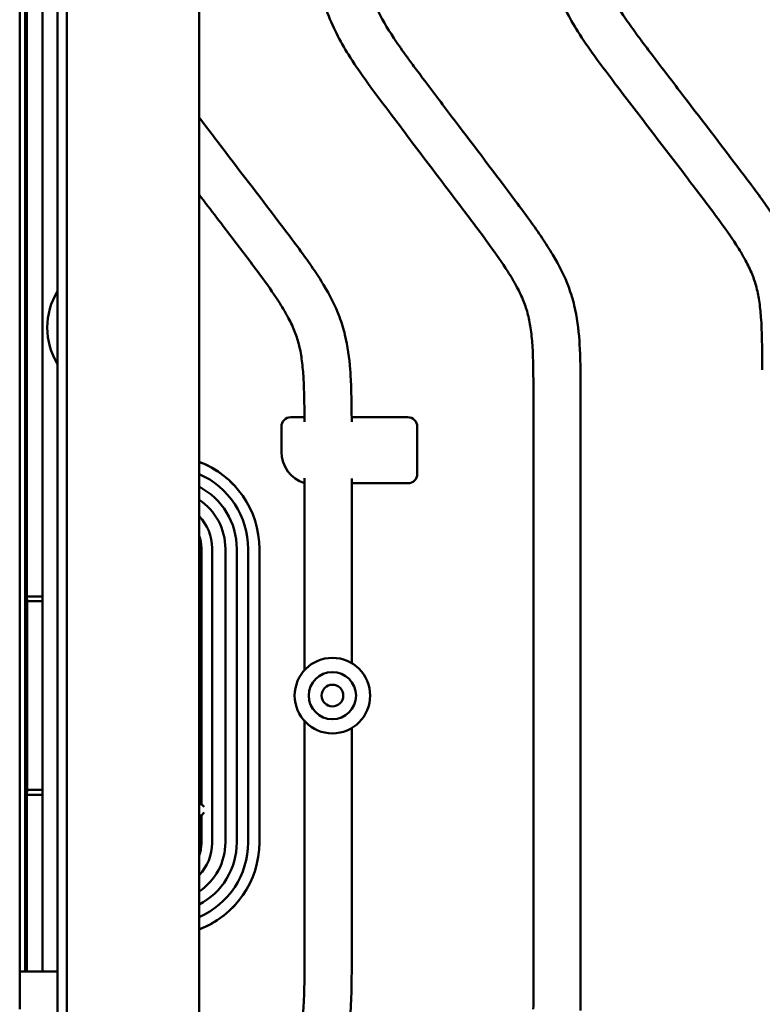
# Model space of a CAD drawing. Header units: millimetres. Extents: x 0 to 2239, y -60 to 841.
# Tile 18 of 151: x 154 to 232, y 373 to 477. Entities that reach past the tile are written whole.
import ezdxf

# ---------------------------------------------------------------- set-up
doc = ezdxf.new("R2010")
doc.units = ezdxf.units.MM
doc.layers.add('Sichtbar (ISO)', color=7, linetype='Continuous', lineweight=50)

msp = doc.modelspace()

# ---------------------------------------------------------------- linework, layer by layer
at = {"layer": 'Sichtbar (ISO)'}
for p, q in [((157.7399, 749.5629), (157.7399, 310.5629)), ((158.7399, 749.5629), (158.7399, 310.5629)), ((172.7399, 310.5629), (172.7399, 749.5629)), ((153.7399, 530.2129), (153.7399, 376.0629)), ((154.3123, 528.6406), (154.3123, 376.0629)), ((154.4967, 415.7879), (154.4967, 504.2879)), ((156.1649, 504.2879), (156.1649, 415.7879)), ((208.1649, 374.951), (208.1649, 436.8248)), ((213.1649, 436.8248), (213.1649, 374.951)), ((183.9083, 434.7879), (182.4649, 434.7879)), ((194.8649, 434.7879), (188.9125, 434.7879)), ((181.4649, 431.1267), (181.4649, 433.7879)), ((195.8649, 433.7879), (195.8649, 428.7879)), ((183.9149, 407.9844), (183.9149, 428.3165)), ((188.9149, 428.2879), (188.9149, 408.7254)), ((194.8649, 427.7879), (188.9149, 427.7879)), ((172.9849, 393.7879), (172.9849, 420.9129)), ((174.1283, 389.6629), (174.1283, 420.9129)), ((175.5349, 389.7379), (175.5349, 420.8379)), ((176.7349, 420.8379), (176.7349, 389.7379)), ((177.9349, 389.7379), (177.9349, 420.8379)), ((179.1349, 389.7379), (179.1349, 420.8379)), ((154.4967, 415.7879), (154.5141, 415.2879)), ((154.4967, 415.7879), (156.1649, 415.7879)), ((154.5141, 395.2879), (154.5141, 415.2879)), ((154.5141, 415.2879), (156.1649, 415.2879)), ((156.1649, 415.2879), (156.1649, 415.7879)), ((156.1649, 415.2879), (156.1649, 395.2879)), ((183.9149, 377.9391), (183.9149, 402.5915)), ((188.9149, 401.8505), (188.9149, 377.9391)), ((154.5141, 395.2879), (154.4967, 394.7879)), ((154.4967, 376.0629), (154.4967, 394.7879)), ((156.1649, 394.7879), (154.4967, 394.7879)), ((156.1649, 395.2879), (154.5141, 395.2879)), ((156.1649, 394.7879), (156.1649, 395.2879)), ((156.1649, 394.7879), (156.1649, 376.0629)), ((172.7399, 393.7879), (172.9849, 393.7879)), ((173.2849, 393.4879), (172.9849, 393.7879)), ((172.9849, 392.5879), (172.7399, 392.5879)), ((173.2849, 392.8879), (172.9849, 392.5879)), ((172.9849, 389.6629), (172.9849, 392.5879)), ((153.7399, 376.0629), (157.7399, 376.0629)), ((153.7399, 372.0629), (153.7399, 376.0629))]:
    msp.add_line(p, q, dxfattribs=at)
for radius in [4, 2.5, 1.15]:
    msp.add_circle((186.8694, 405.2879), radius, dxfattribs=at)
for centre, radius, start, end in [((164.1649, 444.2879), 7.5, 148.944352, 211.055648), ((182.4649, 433.7879), 1, 89.999789, 180.000237), ((194.8649, 433.7879), 1, 359.999789, 90.000237), ((184.9649, 431.1267), 3.5, 180, 252.542397), ((169.2849, 420.8379), 9.85, 0, 69.466106), ((169.2849, 420.8379), 9.8413, 38.751796, 67.951205), ((169.2849, 420.8379), 8.65, 0, 66.457952), ((194.8649, 428.7879), 1, 269.999775, 0.000237), ((169.2849, 420.8379), 7.45, 0, 62.370103), ((169.2849, 420.8379), 6.25, 0, 56.440682), ((169.2849, 420.9129), 4.8434, 0, 44.492118), ((169.2849, 420.9129), 3.7, 0, 20.967463), ((169.2849, 420.9129), 5, 313.70932, 317.731416), ((169.2849, 389.7379), 9.85, 290.533894, 0), ((169.2849, 389.7379), 6.25, 303.559318, 0), ((169.2849, 389.7379), 7.45, 297.629897, 0), ((169.2849, 389.7379), 8.65, 293.542048, 0), ((169.2849, 389.6629), 3.7, 339.032537, 0), ((169.2849, 389.6629), 4.8434, 315.507882, 0), ((169.2849, 389.7379), 9.8413, 292.048795, 321.248204)]:
    msp.add_arc(centre, radius, start, end, dxfattribs=at)
for points, knots in [([(232.4149, 439.8129), (232.4092, 440.7041), (232.4032, 441.5953), (232.3877, 442.4865), (232.3805, 442.8971), (232.3714, 443.3078), (232.3579, 443.7183), (232.3426, 444.1878), (232.3216, 444.6571), (232.2913, 445.1259), (232.2514, 445.7409), (232.1953, 446.355), (232.1083, 446.9651), (232.0334, 447.4904), (231.9356, 448.0127), (231.802, 448.5262), (231.6764, 449.0087), (231.5192, 449.4834), (231.3325, 449.946), (231.13, 450.4478), (230.8926, 450.9354), (230.6356, 451.412), (230.3343, 451.971), (230.0059, 452.515), (229.6624, 453.0491), (229.0581, 453.9886), (228.4072, 454.8974), (227.7454, 455.7979), (226.8323, 457.0405), (225.8987, 458.2674), (224.9635, 459.4933), (223.656, 461.2071), (222.3454, 462.919), (221.0355, 464.6311), (219.7299, 466.3374), (218.425, 468.044), (217.1236, 469.7534), (216.2816, 470.8595), (215.441, 471.9668), (214.6269, 473.0936), (214.0202, 473.9333), (213.4282, 474.7838), (212.8765, 475.6602), (212.4209, 476.3841), (211.9928, 477.1256), (211.604, 477.8873), (211.2065, 478.6658), (210.85, 479.4654), (210.5475, 480.2851), (210.2384, 481.1225), (209.9858, 481.9808), (209.7848, 482.8505), (209.5832, 483.7226), (209.4337, 484.6061), (209.3207, 485.494), (209.2055, 486.3997), (209.1285, 487.3099), (209.074, 488.2213), (209.027, 489.0054), (208.9968, 489.7904), (208.9742, 490.5756), (208.9295, 492.1313), (208.9149, 493.6878), (208.9149, 495.2441)], [0, 0, 0, 0, 0.04297559, 0.04297559, 0.04297559, 0.06278076, 0.06278076, 0.06278076, 0.0854317, 0.0854317, 0.0854317, 0.11514694, 0.11514694, 0.11514694, 0.14072638, 0.14072638, 0.14072638, 0.16476834, 0.16476834, 0.16476834, 0.190854, 0.190854, 0.190854, 0.22144305, 0.22144305, 0.22144305, 0.27524796, 0.27524796, 0.27524796, 0.3494912, 0.3494912, 0.3494912, 0.45329026, 0.45329026, 0.45329026, 0.55673705, 0.55673705, 0.55673705, 0.62367313, 0.62367313, 0.62367313, 0.67355519, 0.67355519, 0.67355519, 0.71475576, 0.71475576, 0.71475576, 0.75686986, 0.75686986, 0.75686986, 0.79990096, 0.79990096, 0.79990096, 0.84305468, 0.84305468, 0.84305468, 0.88707708, 0.88707708, 0.88707708, 0.92495401, 0.92495401, 0.92495401, 1, 1, 1, 1]), ([(213.9149, 495.2441), (213.923, 493.9827), (213.9306, 492.7212), (213.9562, 491.4601), (213.972, 490.6784), (213.9948, 489.8968), (214.0328, 489.1158), (214.0676, 488.4024), (214.115, 487.6895), (214.1842, 486.9786), (214.2484, 486.3182), (214.3315, 485.6595), (214.4438, 485.0054), (214.5482, 484.3969), (214.678, 483.7923), (214.8422, 483.1972), (214.933, 482.8682), (215.0344, 482.5421), (215.1466, 482.2196), (215.3374, 481.6709), (215.5595, 481.1327), (215.8074, 480.6072), (216.3343, 479.4899), (216.9775, 478.4298), (217.6668, 477.4036), (218.0557, 476.8245), (218.4594, 476.2562), (218.8704, 475.6925), (219.133, 475.3322), (219.3986, 474.9738), (219.6656, 474.6166), (220.0216, 474.1405), (220.3801, 473.6667), (220.7391, 473.1932), (221.8462, 471.7331), (222.9583, 470.2761), (224.0722, 468.8206), (226.2224, 466.011), (228.3794, 463.207), (230.5116, 460.384), (231.0225, 459.7076), (231.5319, 459.0301), (232.0316, 458.3454), (232.4671, 457.7486), (232.8952, 457.1462), (233.3099, 456.5351), (233.6987, 455.962), (234.0759, 455.3813), (234.4328, 454.7876), (235.0839, 453.7044), (235.6676, 452.5782), (236.1133, 451.3968), (236.3485, 450.7735), (236.5453, 450.1348), (236.7035, 449.4877), (236.9986, 448.2812), (237.1597, 447.0456), (237.2534, 445.8071), (237.3048, 445.1285), (237.336, 444.4491), (237.3587, 443.7693), (237.4027, 442.4513), (237.4149, 441.1318), (237.4149, 439.8129)], [0, 0, 0, 0, 0.06082574, 0.06082574, 0.06082574, 0.09852746, 0.09852746, 0.09852746, 0.13296707, 0.13296707, 0.13296707, 0.16496184, 0.16496184, 0.16496184, 0.19472835, 0.19472835, 0.19472835, 0.21118575, 0.21118575, 0.21118575, 0.2391865, 0.2391865, 0.2391865, 0.29871939, 0.29871939, 0.29871939, 0.33231212, 0.33231212, 0.33231212, 0.35378058, 0.35378058, 0.35378058, 0.38239728, 0.38239728, 0.38239728, 0.47064356, 0.47064356, 0.47064356, 0.64098929, 0.64098929, 0.64098929, 0.68180329, 0.68180329, 0.68180329, 0.71737714, 0.71737714, 0.71737714, 0.75073498, 0.75073498, 0.75073498, 0.81160036, 0.81160036, 0.81160036, 0.84371626, 0.84371626, 0.84371626, 0.90359571, 0.90359571, 0.90359571, 0.93640046, 0.93640046, 0.93640046, 1, 1, 1, 1]), ([(208.1649, 436.8248), (208.1638, 437.727), (208.1616, 439.0449), (208.1308, 440.8382), (208.071, 442.3521), (207.9304, 443.9834), (207.6318, 445.6249), (207.1385, 447.1406), (206.403, 448.6714), (205.2125, 450.6665), (203.2836, 453.3887), (200.3523, 457.282), (196.7788, 461.9995), (193.3013, 466.596), (190.5203, 470.2986), (188.6359, 473.0357), (187.2475, 475.4694), (186.1773, 477.9033), (185.4281, 480.4976), (184.9849, 483.1984), (184.7773, 485.8168), (184.6651, 489.1099), (184.6649, 491.4807), (184.6649, 493.0561)], [0, 0, 0, 0, 0.04297559, 0.06278076, 0.0854317, 0.11514694, 0.14072639, 0.16476834, 0.190854, 0.22144306, 0.27524796, 0.34949121, 0.45329027, 0.55673706, 0.62367314, 0.6735552, 0.71475577, 0.75686988, 0.79990097, 0.8430547, 0.8870771, 0.92495402, 1, 1, 1, 1]), ([(189.6649, 493.0561), (189.6665, 491.7792), (189.6677, 490.5023), (189.687, 489.2255), (189.6991, 488.4342), (189.7181, 487.6429), (189.7525, 486.8522), (189.7839, 486.1299), (189.8283, 485.408), (189.8946, 484.6881), (189.9562, 484.0192), (190.0369, 483.3521), (190.1471, 482.6894), (190.2497, 482.0729), (190.3779, 481.4602), (190.5411, 480.857), (190.6313, 480.5235), (190.7322, 480.1928), (190.8441, 479.8658), (191.0344, 479.3094), (191.2565, 478.7635), (191.5046, 478.2303), (192.0322, 477.0965), (192.6777, 476.0202), (193.3702, 474.9779), (193.7609, 474.3897), (194.1665, 473.8123), (194.5796, 473.2396), (194.8436, 472.8735), (195.1106, 472.5093), (195.379, 472.1464), (195.7369, 471.6627), (196.0973, 471.1812), (196.4582, 470.7), (197.5713, 469.2163), (198.6894, 467.7357), (199.8094, 466.2566), (201.9713, 463.4015), (204.1402, 460.552), (206.2839, 457.6834), (206.7975, 456.9961), (207.3096, 456.3077), (207.8119, 455.612), (208.2496, 455.0056), (208.6798, 454.3937), (209.0964, 453.7729), (209.487, 453.1908), (209.8658, 452.601), (210.2239, 451.9982), (210.8774, 450.8983), (211.4624, 449.7554), (211.9075, 448.5573), (212.1423, 447.9251), (212.3382, 447.2775), (212.495, 446.6217), (212.7873, 445.3989), (212.9437, 444.1474), (213.0326, 442.8932), (213.0813, 442.2061), (213.1097, 441.5182), (213.1285, 440.8299), (213.1649, 439.4956), (213.1649, 438.1599), (213.1649, 436.8248)], [0, 0, 0, 0, 0.06082574, 0.06082574, 0.06082574, 0.09852746, 0.09852746, 0.09852746, 0.13296707, 0.13296707, 0.13296707, 0.16496184, 0.16496184, 0.16496184, 0.19472835, 0.19472835, 0.19472835, 0.21118575, 0.21118575, 0.21118575, 0.2391865, 0.2391865, 0.2391865, 0.29871939, 0.29871939, 0.29871939, 0.33231212, 0.33231212, 0.33231212, 0.35378058, 0.35378058, 0.35378058, 0.38239728, 0.38239728, 0.38239728, 0.47064356, 0.47064356, 0.47064356, 0.64098929, 0.64098929, 0.64098929, 0.68180329, 0.68180329, 0.68180329, 0.71737714, 0.71737714, 0.71737714, 0.75073498, 0.75073498, 0.75073498, 0.81160036, 0.81160036, 0.81160036, 0.84371626, 0.84371626, 0.84371626, 0.90359571, 0.90359571, 0.90359571, 0.93640046, 0.93640046, 0.93640046, 1, 1, 1, 1]), ([(172.7399, 466.5572), (173.6814, 465.3179), (174.6261, 464.0806), (175.5722, 462.8445), (177.7224, 460.0349), (179.8794, 457.2309), (182.0116, 454.4079), (182.5225, 453.7315), (183.0319, 453.054), (183.5316, 452.3693), (183.9671, 451.7725), (184.3952, 451.1701), (184.8099, 450.559), (185.1987, 449.9859), (185.5759, 449.4052), (185.9328, 448.8115), (186.5839, 447.7283), (187.1676, 446.6021), (187.6133, 445.4207), (187.8485, 444.7974), (188.0453, 444.1587), (188.2035, 443.5116), (188.4986, 442.3051), (188.6597, 441.0695), (188.7534, 439.831), (188.8048, 439.1524), (188.836, 438.473), (188.8587, 437.7932), (188.8976, 436.6255), (188.9117, 435.4566), (188.9144, 434.2879)], [0.259266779, 0.259266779, 0.259266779, 0.259266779, 0.352251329, 0.352251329, 0.352251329, 0.563590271, 0.563590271, 0.563590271, 0.61422605, 0.61422605, 0.61422605, 0.658360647, 0.658360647, 0.658360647, 0.699745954, 0.699745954, 0.699745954, 0.775258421, 0.775258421, 0.775258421, 0.815102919, 0.815102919, 0.815102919, 0.889392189, 0.889392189, 0.889392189, 0.930091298, 0.930091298, 0.930091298, 1, 1, 1, 1]), ([(183.912, 434.2879), (183.9069, 435.0288), (183.9006, 435.7696), (183.8877, 436.5104), (183.8805, 436.921), (183.8714, 437.3317), (183.8579, 437.7422), (183.8426, 438.2117), (183.8216, 438.681), (183.7913, 439.1498), (183.7514, 439.7648), (183.6953, 440.3789), (183.6083, 440.989), (183.5334, 441.5143), (183.4356, 442.0366), (183.302, 442.5501), (183.1764, 443.0326), (183.0192, 443.5073), (182.8325, 443.9699), (182.63, 444.4717), (182.3926, 444.9593), (182.1356, 445.4359), (181.8343, 445.9949), (181.5059, 446.5389), (181.1624, 447.0731), (180.5581, 448.0125), (179.9072, 448.9213), (179.2454, 449.8218), (178.3323, 451.0644), (177.3987, 452.2913), (176.4635, 453.5172), (175.224, 455.1419), (173.9818, 456.7647), (172.7399, 458.3878)], [0, 0, 0, 0, 0.035985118, 0.035985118, 0.035985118, 0.05593495, 0.05593495, 0.05593495, 0.078751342, 0.078751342, 0.078751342, 0.108683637, 0.108683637, 0.108683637, 0.134449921, 0.134449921, 0.134449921, 0.158667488, 0.158667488, 0.158667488, 0.184943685, 0.184943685, 0.184943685, 0.215756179, 0.215756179, 0.215756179, 0.269954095, 0.269954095, 0.269954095, 0.344739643, 0.344739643, 0.344739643, 0.443857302, 0.443857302, 0.443857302, 0.443857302]), ([(182.3965, 366.5629), (182.5093, 366.7895), (182.6168, 367.0187), (182.7177, 367.2508), (182.9366, 367.7544), (183.1246, 368.2719), (183.2727, 368.8003), (183.4248, 369.3427), (183.535, 369.8966), (183.6182, 370.454), (183.7147, 371.1002), (183.775, 371.7509), (183.8154, 372.4028), (183.8448, 372.8751), (183.8637, 373.3481), (183.8775, 373.8211), (183.9177, 375.1933), (183.9149, 376.5663), (183.9149, 377.9391)], [0.815572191, 0.815572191, 0.815572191, 0.815572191, 0.827643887, 0.827643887, 0.827643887, 0.853837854, 0.853837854, 0.853837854, 0.880724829, 0.880724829, 0.880724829, 0.91189687, 0.91189687, 0.91189687, 0.934482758, 0.934482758, 0.934482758, 1, 1, 1, 1]), ([(188.9149, 377.9391), (188.9149, 376.6038), (188.9192, 374.5805), (188.7889, 371.3029), (188.4837, 368.8213), (187.9859, 367.081), (187.8091, 366.5629)], [0, 0, 0, 0, 0.077551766, 0.117476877, 0.190547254, 0.222320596, 0.222320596, 0.222320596, 0.222320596])]:
    msp.add_open_spline(points, degree=3, knots=knots, dxfattribs=at)
for points in [[(172.9793, 429.9594), (172.9808, 429.962), (172.9822, 429.9645), (172.9837, 429.9671)], [(176.9598, 426.998), (176.9618, 427.0002), (176.9638, 427.0023), (176.9659, 427.0044)], [(176.9598, 383.5778), (176.9618, 383.5757), (176.9638, 383.5735), (176.9659, 383.5714)], [(172.9793, 380.6164), (172.9808, 380.6139), (172.9822, 380.6113), (172.9837, 380.6087)], [(208.1532, 372.0595), (208.1663, 373.0232), (208.1649, 373.9872), (208.1649, 374.951)], [(213.1649, 374.951), (213.1649, 373.9441), (213.1665, 372.937), (213.1527, 371.9302)]]:
    msp.add_open_spline(points, degree=3, dxfattribs=at)

doc.saveas('drawing.dxf')
